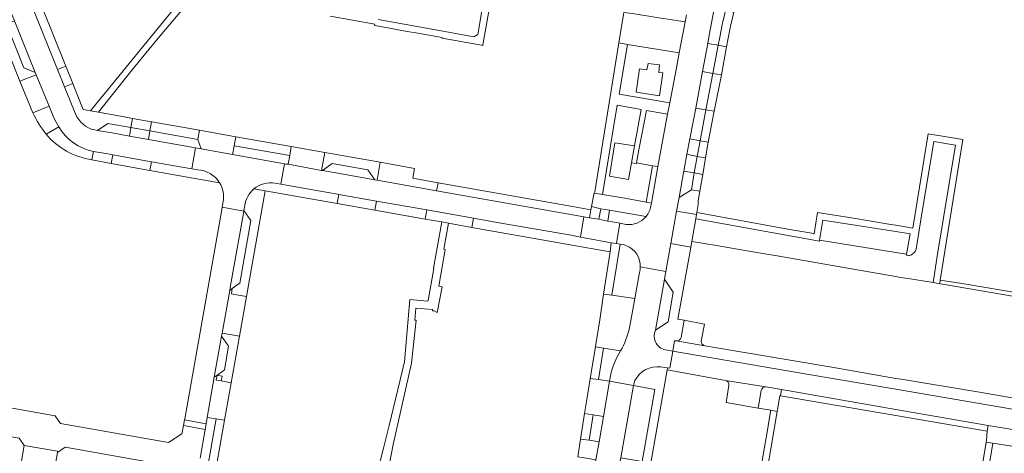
# Model space of a CAD drawing. Header units: metres. Extents: x 151213 to 156373, y 469495 to 475754.
# Tile 37 of 230: x 153800 to 154025, y 471581 to 471680. Entities that reach past the tile are written whole.
import ezdxf

# ---------------------------------------------------------------- set-up
doc = ezdxf.new("R2010")
doc.units = ezdxf.units.M
for name, color, linetype, lineweight in [('B-WE-OG-TERREIN_BEGROEID-GV', 252, 'Continuous', 18), ('B-WE-VH-OPENVERHARDING_BETONSTRAATSTEEN-GV', 252, 'Continuous', 18), ('B-WE-VH-OPENVERHARDING_STRAATBAKSTEEN-GV', 252, 'Continuous', 18), ('B-WE-VH-OPENVERHARDING_TEGEL-GV', 252, 'Continuous', 18)]:
    doc.layers.add(name, color=color, linetype=linetype, lineweight=lineweight)

msp = doc.modelspace()

# ---------------------------------------------------------------- linework, layer by layer
at = {"layer": 'B-WE-OG-TERREIN_BEGROEID-GV', "flags": 128}
for points in [[(153938.726, 471674.112), (153936.858, 471662.8), (153948.406, 471660.83), (153949.896, 471668.81), (153950.552, 471672.216)], [(153943.195, 471668.342), (153943.459, 471669.791), (153946.022, 471669.473), (153945.871, 471667.741), (153946.813, 471667.636), (153946.06, 471662.405), (153940.745, 471663.218), (153941.499, 471668.554)], [(153940.791, 471647.065), (153940.767, 471646.917), (153939.632, 471647.106), (153938.958, 471643.247), (153934.605, 471644.013), (153935.833, 471651.632), (153940.34, 471650.955), (153941.868, 471659.26), (153936.423, 471660.251), (153933.072, 471639.865), (153938.159, 471638.978), (153943.028, 471638.092), (153944.472, 471646.427)]]:
    msp.add_lwpolyline(points, close=True, dxfattribs=at)
at = {"layer": 'B-WE-VH-OPENVERHARDING_BETONSTRAATSTEEN-GV', "flags": 128}
for points in [[(153813.046, 471657.605), (153812.66, 471658.444), (153810.204, 471664.504), (153808.628, 471668.446), (153803.323, 471681.681), (153801.034, 471687.384), (153800.428, 471688.952), (153799.405, 471691.5), (153794.741, 471689.626), (153796.528, 471685.2), (153798.815, 471679.527), (153803.546, 471667.733), (153803.729, 471667.245), (153806.7, 471660.022), (153807.61, 471657.764), (153808.015, 471656.935), (153808.89, 471655.286)], [(153808.89, 471655.286), (153806.003, 471653.667)], [(153816.84, 471649.711), (153820.08, 471649.144), (153821.266, 471648.917), (153830.084, 471647.348), (153839.258, 471645.717), (153840.114, 471650.488), (153829.356, 471652.421), (153825.036, 471653.183)], [(153825.036, 471653.183), (153821.065, 471653.938), (153817.772, 471654.479)], [(153858.333, 471642.441), (153859.618, 471642.234), (153860.454, 471646.865), (153859.175, 471647.105), (153848.599, 471648.986), (153841.438, 471650.283), (153840.114, 471650.488), (153839.258, 471645.717), (153840.566, 471645.477)], [(153816.476, 471647.786), (153816.84, 471649.711)], [(153944.075, 471637.248), (153944.197, 471637.879), (153943.028, 471638.092), (153938.159, 471638.978), (153933.072, 471639.865), (153931.221, 471640.186), (153931.114, 471640.206), (153930.525, 471637.124), (153932.631, 471636.611), (153934.625, 471636.263), (153942.971, 471634.807)], [(153846.416, 471638.256), (153846.237, 471636.943), (153851.133, 471636.075), (153851.155, 471636.205), (153851.376, 471637.357)], [(153945.154, 471608.808), (153947.208, 471620.471), (153947.29, 471620.999), (153947.501, 471622.219), (153941.676, 471623.296)], [(153941.492, 471622.04), (153940.383, 471616.044), (153939.176, 471609.404)], [(153935.154, 471616.873), (153933.259, 471617.104), (153932.392, 471611.178), (153931.431, 471605.141), (153931.417, 471605.057), (153933.304, 471604.75), (153937.137, 471604.117)], [(153939.176, 471609.404), (153940.383, 471616.044), (153935.154, 471616.873)], [(153955.593, 471606.341), (153956.307, 471610.248), (153951.649, 471611.104), (153950.997, 471607.178)], [(153949.87, 471606.364), (153956.439, 471605.26)], [(153946.343, 471600.436), (153947.139, 471600.331), (153947.85, 471600.208), (153948.403, 471600.126), (153949.088, 471604.057)], [(153949.088, 471604.057), (153947.841, 471604.291)], [(153934.86, 471598.402), (153934.65, 471597.163), (153940.085, 471596.198), (153940.453, 471597.355)], [(153970.316, 471595.86), (153961.102, 471597.338)], [(153961.914, 471596.178), (153961.234, 471592.288), (153968.554, 471591.024), (153969.264, 471595.038)], [(153841.192, 471579.582), (153842.354, 471586.14), (153837.369, 471587.055), (153837.035, 471585.13), (153833.936, 471583.146), (153809.323, 471587.516), (153808.106, 471589.24), (153793.059, 471591.905), (153797.242, 471584.61), (153799.86, 471584.131), (153801.036, 471582.5), (153808.646, 471581.15), (153808.603, 471580.903), (153810.342, 471582.086), (153831.714, 471578.273)]]:
    msp.add_lwpolyline(points, dxfattribs=at)
for points in [[(153958.553, 471682.325), (153957.408, 471676.293), (153957.065, 471674.409), (153959.453, 471673.974), (153959.805, 471675.858), (153960.367, 471678.658), (153960.514, 471679.521), (153960.584, 471679.587), (153961.149, 471681.882), (153959.153, 471685), (153958.844, 471683.812)], [(153961.149, 471681.882), (153960.584, 471679.587), (153960.514, 471679.521), (153960.367, 471678.658), (153959.805, 471675.858), (153959.453, 471673.974), (153961.375, 471673.625), (153961.73, 471675.561), (153962.267, 471678.333), (153963.05, 471681.566)], [(153796.974, 471678.781), (153800.957, 471668.835), (153803.546, 471667.733), (153798.815, 471679.527)], [(153938.726, 471674.112), (153950.552, 471672.216), (153951.874, 471679.305), (153946.949, 471680.114), (153945.882, 471680.258), (153939.852, 471681.227), (153937.903, 471681.441), (153936.769, 471674.519)], [(153955.888, 471667.936), (153958.251, 471667.548), (153959.453, 471673.974), (153957.065, 471674.409)], [(153810.499, 471669.204), (153808.628, 471668.446), (153810.204, 471664.504), (153812.082, 471665.266)], [(153803.729, 471667.245), (153800.028, 471665.772), (153802.975, 471658.516), (153806.7, 471660.022)], [(153954.374, 471659.611), (153956.636, 471659.229), (153958.251, 471667.548), (153955.888, 471667.936)], [(153958.251, 471667.548), (153956.636, 471659.229), (153958.552, 471658.907), (153960.203, 471667.235)], [(153947.911, 471658.237), (153943.048, 471659.063), (153941.351, 471650.034), (153941.009, 471648.372), (153940.791, 471647.065), (153944.472, 471646.427), (153945.643, 471646.224)], [(153955.313, 471652.117), (153956.636, 471659.229), (153954.374, 471659.611), (153952.966, 471652.613)], [(153830.064, 471656.494), (153825.713, 471657.26), (153825.361, 471655.141), (153829.696, 471654.377)], [(153817.772, 471654.479), (153821.065, 471653.938), (153825.036, 471653.183), (153825.361, 471655.141), (153820.134, 471656.062)], [(153825.036, 471653.183), (153829.356, 471652.421), (153829.696, 471654.377), (153825.361, 471655.141)], [(153848.599, 471648.986), (153848.945, 471651.015), (153849.3, 471653.043), (153840.996, 471654.534), (153840.619, 471652.451), (153841.438, 471650.283)], [(153840.619, 471652.451), (153829.696, 471654.377), (153829.356, 471652.421), (153840.114, 471650.488), (153841.438, 471650.283)], [(153952.287, 471649.086), (153954.628, 471648.569), (153955.313, 471652.117), (153952.966, 471652.613)], [(153861.623, 471648.778), (153861.24, 471646.774), (153868.897, 471645.351), (153869.636, 471649.429), (153861.988, 471650.833)], [(153955.313, 471652.117), (153954.628, 471648.569), (153956.571, 471648.247), (153957.195, 471651.813)], [(153830.084, 471647.348), (153821.266, 471648.917), (153820.862, 471646.95), (153829.732, 471645.371)], [(153954.628, 471648.569), (153952.287, 471649.086), (153951.583, 471645.221), (153954.003, 471644.78)], [(153895.169, 471640.694), (153881.587, 471643.109), (153881.099, 471643.204), (153873.444, 471644.547), (153869.123, 471645.321), (153868.897, 471645.351), (153861.24, 471646.774), (153860.739, 471646.82), (153860.454, 471646.865), (153859.618, 471642.234), (153872.556, 471639.909), (153872.876, 471639.882), (153881.476, 471638.359), (153892.958, 471636.324), (153903.621, 471634.434), (153908.97, 471633.479), (153925.868, 471630.531), (153928.021, 471630.078), (153928.808, 471634.729), (153926.674, 471635.134)], [(153881.099, 471643.204), (153879.494, 471645.5), (153871.355, 471646.971), (153869.123, 471645.321), (153873.444, 471644.547)], [(153881.587, 471643.109), (153895.169, 471640.694), (153895.519, 471642.553), (153889.772, 471643.551), (153890.154, 471645.809), (153882.309, 471647.211)], [(153951.443, 471644.449), (153951.223, 471643.138), (153950.52, 471639.158), (153953.37, 471640.942), (153954.003, 471644.78), (153951.583, 471645.221)], [(153955.285, 471640.619), (153955.928, 471644.43), (153954.003, 471644.78), (153953.37, 471640.942)], [(153881.476, 471638.359), (153872.876, 471639.882), (153872.482, 471637.761), (153881.082, 471636.24)], [(153851.133, 471636.075), (153846.237, 471636.943), (153846.054, 471636.003), (153837.67, 471588.594), (153837.614, 471588.343), (153842.54, 471587.435), (153842.791, 471588.874), (153844.398, 471598.118), (153846.072, 471607.479), (153846.207, 471608.157), (153847.926, 471617.93), (153848.14, 471619.025), (153850.985, 471635.152)], [(153851.155, 471636.205), (153851.133, 471636.075), (153850.985, 471635.152), (153848.14, 471619.025), (153847.926, 471617.93), (153848.5, 471618.353), (153849.861, 471619.339), (153850.269, 471619.601), (153852.759, 471633.886)], [(153896.328, 471633.569), (153897.888, 471633.293), (153903.235, 471632.346), (153903.621, 471634.434), (153892.958, 471636.324), (153892.587, 471634.232)], [(153936.204, 471628.685), (153937.002, 471633.327), (153935.752, 471633.493), (153934.23, 471633.787), (153932.201, 471634.178), (153930.095, 471634.52), (153928.808, 471634.729), (153928.021, 471630.078), (153929.338, 471629.845), (153935.02, 471628.839)], [(153953.465, 471629.147), (153953.757, 471630.838), (153954.323, 471634.305), (153954.482, 471635.28), (153949.964, 471636.017), (153948.657, 471628.62), (153953.234, 471627.811)], [(154000, 471626.602), (154002.458, 471626.203), (154003.245, 471630.888), (154000, 471631.39), (153983.331, 471633.966), (153982.607, 471629.425)], [(153945.154, 471608.808), (153948.042, 471610.762), (153949.208, 471617.505), (153947.208, 471620.471)], [(153851.741, 471616.513), (153849.471, 471616.927), (153848.305, 471617.121), (153848.5, 471618.353), (153847.926, 471617.93), (153846.207, 471608.157), (153850.142, 471607.45)], [(153845.039, 471598.544), (153846.358, 471599.485), (153846.73, 471599.736), (153847.692, 471605.17), (153846.072, 471607.479), (153844.398, 471598.118)], [(153846.707, 471588.238), (153848.262, 471596.827), (153846.006, 471597.234), (153844.809, 471597.447), (153845.039, 471598.544), (153844.398, 471598.118), (153842.791, 471588.874), (153844.829, 471588.583)], [(153934.65, 471597.163), (153932.163, 471597.528), (153930.24, 471597.802), (153929.494, 471593.019), (153928.964, 471589.767), (153930.875, 471589.482), (153933.242, 471589.09)], [(153942.104, 471578.811), (153944.952, 471595.305), (153940.085, 471596.198), (153937.227, 471579.654)], [(153837.614, 471588.343), (153837.369, 471587.055), (153842.354, 471586.14), (153842.54, 471587.435)], [(154021.074, 471587.068), (154020.834, 471585.768), (154020.714, 471583.678), (154020.646, 471583.271), (154022.136, 471583.021), (154026.022, 471582.379), (154026.925, 471582.222), (154027.584, 471586.008)], [(153932.245, 471583.285), (153930.003, 471583.675), (153928.043, 471583.957), (153927.415, 471579.861), (153929.311, 471579.56), (153931.503, 471579.212)], [(153808.603, 471580.903), (153808.646, 471581.15), (153801.036, 471582.5), (153800.236, 471577.971), (153807.851, 471576.619)]]:
    msp.add_lwpolyline(points, close=True, dxfattribs=at)
at = {"layer": 'B-WE-VH-OPENVERHARDING_BETONSTRAATSTEEN-GV'}
for points in [[(153817.772, 471654.479, -0.2366126), (153813.046, 471657.605)], [(153808.89, 471655.286, 0.2111115), (153816.84, 471649.711)], [(153816.84, 471649.711, -0.2111115), (153808.89, 471655.286)], [(153806.003, 471653.667, 0.1840342), (153816.476, 471647.786)], [(153840.566, 471645.477, -0.2526042), (153845.608, 471642.545)], [(153845.608, 471642.545, -0.1837491), (153846.416, 471638.256)], [(153851.376, 471637.357, -0.1855321), (153853.446, 471641.119)], [(153853.446, 471641.119, -0.2221821), (153858.333, 471642.441)], [(153942.971, 471634.807, 0.1344718), (153944.075, 471637.248)], [(153941.676, 471623.296, -0.0621674), (153941.492, 471622.04)], [(153937.137, 471604.117, 0.0879304), (153939.176, 471609.404)], [(153939.176, 471609.404, -0.0879304), (153937.137, 471604.117)], [(153947.841, 471604.291, -0.5258108), (153945.154, 471608.808)], [(153950.997, 471607.178, -0.3445964), (153949.87, 471606.364)], [(153956.439, 471605.26, -0.3866204), (153955.593, 471606.341)], [(153937.137, 471604.117, 0.0841258), (153934.86, 471598.402)], [(153940.453, 471597.355, -0.3216442), (153946.343, 471600.436)], [(153961.102, 471597.338, -0.4106689), (153961.914, 471596.178)], [(153969.264, 471595.038, -0.3787953), (153970.316, 471595.86)]]:
    msp.add_lwpolyline(points, format="xyb", dxfattribs=at)
at = {"layer": 'B-WE-VH-OPENVERHARDING_STRAATBAKSTEEN-GV', "flags": 128}
for points in [[(153941.676, 471623.296), (153947.501, 471622.219), (153948.132, 471625.65), (153948.657, 471628.62), (153949.964, 471636.017), (153950.52, 471639.158), (153951.223, 471643.138), (153951.443, 471644.449), (153951.583, 471645.221), (153952.287, 471649.086), (153952.966, 471652.613), (153954.374, 471659.611), (153955.888, 471667.936), (153957.065, 471674.409), (153957.408, 471676.293), (153958.553, 471682.325)], [(153952.182, 471680.913), (153951.874, 471679.305), (153950.552, 471672.216), (153949.896, 471668.81), (153948.406, 471660.83), (153947.911, 471658.237), (153945.643, 471646.224), (153944.197, 471637.879), (153944.075, 471637.248)], [(154006.603, 471620.038), (154008.508, 471619.713), (154009.51, 471626.204), (154013.634, 471651.147), (154008.669, 471651.997), (154005.706, 471634.065), (154004.638, 471627.386)], [(154002.741, 471625.869), (154002.415, 471625.953), (154002.458, 471626.203), (154000, 471626.602), (153982.607, 471629.425), (153982.571, 471629.202), (153954.323, 471634.305), (153953.757, 471630.838), (153953.465, 471629.147), (153959.103, 471628.172), (153965.134, 471627.128), (153969.17, 471626.439), (153972.924, 471625.798), (153991.62, 471622.56), (154000, 471621.084), (154001.1, 471620.89), (154002.854, 471620.678), (154006.603, 471620.038)], [(153938.441, 471633.007), (153937.002, 471633.327), (153936.204, 471628.685)], [(153936.204, 471628.685), (153937.039, 471628.531)], [(154004.3, 471626.684), (154003.548, 471626.094)], [(154037.094, 471591.508), (154018.623, 471594.749), (154001.205, 471597.611), (154000, 471597.823), (153985.361, 471600.404), (153956.439, 471605.26), (153949.87, 471606.364), (153949.474, 471606.372), (153949.088, 471604.057), (153979.669, 471598.78), (154000, 471595.332), (154036.824, 471589.048)], [(154041.963, 471583.421), (154042.636, 471590.589), (154041.801, 471590.014), (154041.155, 471589.673), (154040.107, 471589.253), (154038.999, 471588.923), (154038.172, 471588.849), (154036.824, 471589.048), (154000, 471595.332), (153979.669, 471598.78), (153949.088, 471604.057), (153948.403, 471600.126), (153947.85, 471600.208), (153947.776, 471599.782)], [(153947.776, 471599.782), (153961.102, 471597.338), (153970.316, 471595.86), (153973.903, 471595.248), (154000, 471590.723), (154021.074, 471587.068), (154027.584, 471586.008), (154040.024, 471583.838)]]:
    msp.add_lwpolyline(points, dxfattribs=at)
at = {"layer": 'B-WE-VH-OPENVERHARDING_STRAATBAKSTEEN-GV'}
for points in [[(153944.075, 471637.248, -0.1344718), (153942.971, 471634.807)], [(153942.971, 471634.807, -0.2561519), (153938.441, 471633.007)], [(153937.039, 471628.531, -0.3054196), (153941.493, 471624.767)], [(154003.548, 471626.094, -0.1526429), (154002.741, 471625.869)], [(154004.638, 471627.386, -0.18023), (154004.3, 471626.684)], [(153941.493, 471624.767, -0.0727137), (153941.676, 471623.296)]]:
    msp.add_lwpolyline(points, format="xyb", dxfattribs=at)
at = {"layer": 'B-WE-VH-OPENVERHARDING_STRAATBAKSTEEN-GV', "flags": 128}
for points in [[(153933.242, 471589.09), (153932.245, 471583.285), (153931.503, 471579.212), (153929.912, 471570.026), (153928.864, 471563.959), (153928.211, 471560.478), (153933.617, 471559.456), (153933.753, 471559.975), (153935.419, 471569.547), (153936.089, 471573.436), (153936.421, 471575.327), (153937.227, 471579.654), (153940.085, 471596.198), (153934.65, 471597.163)], [(154020.834, 471585.768), (154021.074, 471587.068), (154000, 471590.723), (153973.903, 471595.248), (153973.663, 471593.839), (154000, 471589.333)]]:
    msp.add_lwpolyline(points, close=True, dxfattribs=at)
at = {"layer": 'B-WE-VH-OPENVERHARDING_TEGEL-GV', "flags": 128}
for points in [[(153825.995, 471668.738), (153831.225, 471675.133), (153839.024, 471684.542), (153841.824, 471687.92), (153842.084, 471688.234), (153840.747, 471689.184), (153829.411, 471675.173), (153825.011, 471669.793), (153818.856, 471662.301), (153818.773, 471662.2), (153816.121, 471658.972), (153817.947, 471658.644), (153820.581, 471661.947)], [(153803.323, 471681.681), (153808.628, 471668.446), (153810.499, 471669.204), (153805.206, 471682.433)], [(153803.546, 471667.733), (153800.957, 471668.835), (153796.974, 471678.781), (153795.09, 471678.018), (153800.028, 471665.772), (153803.729, 471667.245)], [(153939.632, 471647.106), (153940.767, 471646.917), (153940.791, 471647.065), (153941.009, 471648.372), (153941.351, 471650.034), (153943.048, 471659.063), (153947.911, 471658.237), (153948.406, 471660.83), (153936.858, 471662.8), (153938.726, 471674.112), (153936.769, 471674.519), (153931.262, 471640.442), (153931.221, 471640.186), (153933.072, 471639.865), (153936.423, 471660.251), (153941.868, 471659.26), (153940.34, 471650.955)], [(153958.251, 471667.548), (153960.203, 471667.235), (153961.375, 471673.625), (153959.453, 471673.974)], [(153946.022, 471669.473), (153943.459, 471669.791), (153943.195, 471668.342), (153941.499, 471668.554), (153940.745, 471663.218), (153946.06, 471662.405), (153946.813, 471667.636), (153945.871, 471667.741)], [(153956.636, 471659.229), (153955.313, 471652.117), (153957.195, 471651.813), (153958.552, 471658.907)], [(153830.064, 471656.494), (153829.696, 471654.377), (153840.619, 471652.451), (153840.996, 471654.534), (153830.145, 471656.479)], [(153848.945, 471651.015), (153861.623, 471648.778), (153861.988, 471650.833), (153849.3, 471653.043)], [(153939.632, 471647.106), (153940.34, 471650.955), (153935.833, 471651.632), (153934.605, 471644.013), (153938.958, 471643.247)], [(153820.862, 471646.95), (153821.266, 471648.917), (153820.08, 471649.144), (153816.84, 471649.711), (153816.476, 471647.786)], [(153881.587, 471643.109), (153882.309, 471647.211), (153869.636, 471649.429), (153868.897, 471645.351), (153869.123, 471645.321), (153871.355, 471646.971), (153879.494, 471645.5), (153881.099, 471643.204)], [(153956.571, 471648.247), (153954.628, 471648.569), (153954.003, 471644.78), (153955.928, 471644.43)], [(153944.197, 471637.879), (153945.643, 471646.224), (153944.472, 471646.427), (153943.028, 471638.092)], [(153928.808, 471634.729), (153930.095, 471634.52), (153930.397, 471636.312), (153926.171, 471637.103), (153895.519, 471642.553), (153895.169, 471640.694), (153926.674, 471635.134)], [(153954.556, 471635.731), (153954.859, 471637.59), (153954.915, 471638.422), (153955.285, 471640.619), (153953.37, 471640.942), (153950.52, 471639.158), (153949.964, 471636.017), (153954.482, 471635.28), (153954.499, 471635.384)], [(153892.587, 471634.232), (153892.958, 471636.324), (153881.476, 471638.359), (153881.082, 471636.24)], [(153930.095, 471634.52), (153932.201, 471634.178), (153932.631, 471636.611), (153930.525, 471637.124), (153930.397, 471636.312)], [(153934.23, 471633.787), (153934.625, 471636.263), (153932.631, 471636.611), (153932.201, 471634.178)], [(154035.135, 471637.071), (154034.601, 471633.998), (154034.217, 471632.067), (154033.872, 471629.9), (154033.21, 471627.446), (154032.73, 471624.383), (154032.179, 471622.058), (154031.829, 471619.887), (154031.325, 471616.76), (154024.608, 471617.932), (154015.575, 471619.394), (154010.159, 471620.271), (154010.02, 471619.455), (154010.644, 471619.348), (154032.428, 471615.614), (154034.193, 471624.377), (154035.951, 471633.108), (154036.692, 471636.787)], [(153934.761, 471626.73), (153935.02, 471628.839), (153929.338, 471629.845), (153928.021, 471630.078), (153925.868, 471630.531), (153908.97, 471633.479), (153903.621, 471634.434), (153903.235, 471632.346), (153925.668, 471628.365)], [(153934.761, 471626.73), (153933.259, 471617.104), (153935.154, 471616.873), (153937.039, 471628.531), (153936.204, 471628.685), (153935.02, 471628.839)], [(153850.142, 471607.45), (153846.207, 471608.157), (153846.072, 471607.479), (153847.692, 471605.17), (153846.73, 471599.736), (153846.358, 471599.485), (153845.039, 471598.544), (153846.207, 471598.33), (153846.006, 471597.234), (153848.262, 471596.827)], [(153932.163, 471597.528), (153933.304, 471604.75), (153931.417, 471605.057), (153930.24, 471597.802)], [(153928.964, 471589.767), (153928.043, 471583.957), (153930.003, 471583.675), (153930.875, 471589.482)], [(153844.829, 471588.583), (153842.715, 471576.455), (153844.618, 471576.134), (153846.707, 471588.238)]]:
    msp.add_lwpolyline(points, close=True, dxfattribs=at)
for points in [[(153870.893, 471680.607), (153881.051, 471678.776), (153881, 471678.521), (153883.189, 471678.084), (153888.463, 471677.146), (153890.442, 471676.787), (153896.469, 471675.706), (153896.448, 471675.589), (153905.434, 471673.96), (153905.705, 471673.911), (153905.729, 471674.045), (153908.288, 471688.638)], [(153906.305, 471686.957), (153904.557, 471676.428), (153903.634, 471675.914), (153895.37, 471677.397), (153892.404, 471677.926), (153890.723, 471678.24), (153887.774, 471678.767), (153884.811, 471679.3), (153881.848, 471679.834)], [(153824.249, 471657.521), (153817.947, 471658.644), (153816.121, 471658.972), (153814.483, 471659.256), (153812.193, 471664.989), (153812.082, 471665.266), (153810.204, 471664.504), (153812.66, 471658.444), (153813.046, 471657.605)], [(153806.003, 471653.667), (153808.89, 471655.286), (153808.015, 471656.935), (153807.61, 471657.764), (153806.7, 471660.022), (153802.975, 471658.516)], [(153817.772, 471654.479), (153820.134, 471656.062), (153825.361, 471655.141), (153825.713, 471657.26), (153824.249, 471657.521)], [(154004.638, 471627.386), (154005.706, 471634.065), (154008.669, 471651.997), (154013.634, 471651.147), (154009.51, 471626.204), (154008.508, 471619.713), (154010.02, 471619.455), (154010.159, 471620.271), (154015.306, 471652.443), (154007.362, 471653.738), (154003.915, 471632.189), (154000, 471632.843), (153998.897, 471633.027), (153989.866, 471634.499), (153982.155, 471635.758), (153981.377, 471630.885), (153981.268, 471630.905), (153981.268, 471630.903), (153975.357, 471631.925), (153954.556, 471635.731), (153954.499, 471635.384), (153954.482, 471635.28), (153954.323, 471634.305)], [(153840.566, 471645.477), (153839.258, 471645.717), (153830.084, 471647.348), (153829.732, 471645.371), (153845.608, 471642.545)], [(153851.376, 471637.357), (153851.155, 471636.205), (153852.759, 471633.886), (153850.269, 471619.601), (153849.861, 471619.339), (153848.5, 471618.353), (153848.305, 471617.121), (153849.471, 471616.927), (153851.741, 471616.513), (153856.021, 471640.663), (153853.446, 471641.119)], [(153853.446, 471641.119), (153856.021, 471640.663), (153872.482, 471637.761), (153872.876, 471639.882), (153872.556, 471639.909), (153859.618, 471642.234), (153858.333, 471642.441)], [(153954.323, 471634.305), (153982.571, 471629.202), (153982.607, 471629.425), (153983.331, 471633.966), (154000, 471631.39), (154003.245, 471630.888), (154002.458, 471626.203), (154002.415, 471625.953), (154002.741, 471625.869)], [(153884.036, 471576.41), (153885.244, 471582.696), (153889.42, 471601.3), (153890.505, 471611.095), (153890.185, 471611.124), (153890.437, 471613.886), (153894.242, 471613.539), (153894.22, 471613.293), (153894.61, 471613.25), (153895.28, 471612.88), (153896.397, 471618.743), (153895.654, 471618.874), (153897.155, 471627.318), (153896.834, 471627.386), (153897.888, 471633.293), (153896.328, 471633.569), (153894.446, 471622.978), (153894.514, 471622.966), (153893.223, 471615.608), (153893.14, 471615.622), (153893.119, 471615.502), (153889.073, 471615.857), (153887.831, 471601.618), (153884.356, 471587.059), (153883.076, 471581.896), (153881.011, 471573.854)], [(153951.649, 471611.104), (153950.258, 471611.338), (153952.937, 471626.097), (153953.234, 471627.811), (153948.657, 471628.62), (153948.132, 471625.65), (153947.501, 471622.219), (153947.29, 471620.999), (153947.208, 471620.471), (153949.208, 471617.505), (153948.042, 471610.762), (153945.154, 471608.808)], [(154003.548, 471626.094), (154004.3, 471626.684)], [(153950.997, 471607.178), (153951.649, 471611.104)], [(153947.841, 471604.291), (153949.088, 471604.057), (153949.474, 471606.372), (153949.87, 471606.364)], [(153938.066, 471543.857), (153939.067, 471549.815), (153947.774, 471599.769), (153947.776, 471599.782), (153947.85, 471600.208), (153947.139, 471600.331), (153946.343, 471600.436)], [(153940.453, 471597.355), (153940.085, 471596.198), (153944.952, 471595.305), (153942.104, 471578.811), (153941.316, 471574.421), (153936.421, 471575.327), (153936.089, 471573.436)], [(153969.264, 471595.038), (153968.554, 471591.024), (153971.491, 471590.517), (153972.934, 471590.268), (153973.554, 471593.858), (153973.663, 471593.839), (153973.903, 471595.248), (153970.316, 471595.86)], [(153968.622, 471565.11), (153972.934, 471590.268), (153971.491, 471590.517), (153971.184, 471588.838), (153970.534, 471585.065), (153969.874, 471581.238), (153969.405, 471578.326)], [(154021.36, 471578.327), (154022.136, 471583.021), (154020.646, 471583.271), (154019.551, 471576.756)]]:
    msp.add_lwpolyline(points, dxfattribs=at)
at = {"layer": 'B-WE-VH-OPENVERHARDING_TEGEL-GV'}
for points in [[(153802.975, 471658.516, 0.0486353), (153806.003, 471653.667)], [(153813.046, 471657.605, 0.2366126), (153817.772, 471654.479)], [(153845.608, 471642.545, 0.2526042), (153840.566, 471645.477)], [(153853.446, 471641.119, 0.1855321), (153851.376, 471637.357)], [(153858.333, 471642.441, 0.2221821), (153853.446, 471641.119)], [(154002.741, 471625.869, 0.1526429), (154003.548, 471626.094)], [(154004.3, 471626.684, 0.18023), (154004.638, 471627.386)], [(153945.154, 471608.808, 0.5258108), (153947.841, 471604.291)], [(153949.87, 471606.364, 0.3445964), (153950.997, 471607.178)], [(153946.343, 471600.436, 0.3216442), (153940.453, 471597.355)], [(153970.316, 471595.86, 0.3787953), (153969.264, 471595.038)]]:
    msp.add_lwpolyline(points, format="xyb", dxfattribs=at)

doc.saveas('drawing.dxf')
